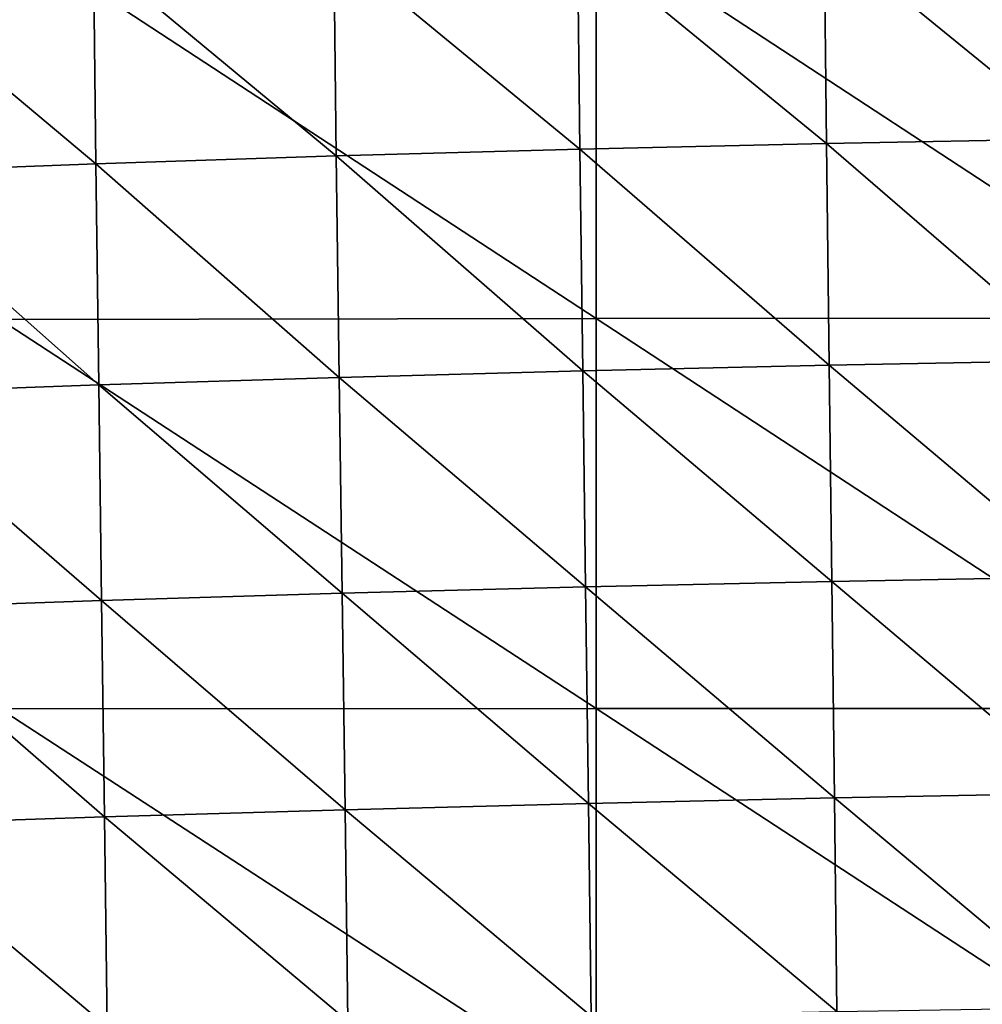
# Model space of a CAD drawing. Header units: millimetres. Extents: x 0 to 484, y -157 to 583.
# Tile 25 of 78: x 60 to 119, y 201 to 261. Entities that reach past the tile are written whole.
import ezdxf

# ---------------------------------------------------------------- set-up
doc = ezdxf.new("R2010")
doc.units = ezdxf.units.MM
doc.layers.add('Layer 01', color=7, linetype='Continuous', true_color=0x000000)

msp = doc.modelspace()

# ---------------------------------------------------------------- linework, layer by layer
at = {"layer": 'Layer 01'}
for points in [[(58.644, 266.78, 370.342), (95.308, 242.787, 371.433), (58.643, 242.731, 372.386)], [(58.644, 266.78, 370.342), (95.31, 266.832, 369.393), (95.308, 242.787, 371.433)], [(95.31, 266.832, 369.393), (131.98, 242.813, 370.788), (95.308, 242.787, 371.433)], [(95.31, 266.832, 369.393), (131.981, 266.847, 368.741), (131.98, 242.813, 370.788)], [(124.815, 253.838, 485.772), (124.705, 266.737, 484.579), (109.352, 266.458, 481.771)], [(94.309, 253.205, 479.325), (94.168, 266.106, 478.386), (79.171, 265.687, 474.343)], [(109.481, 253.556, 482.831), (109.352, 266.458, 481.771), (94.168, 266.106, 478.386)], [(109.481, 253.556, 482.831), (94.168, 266.106, 478.386), (94.309, 253.205, 479.325)], [(124.815, 253.838, 485.772), (109.352, 266.458, 481.771), (109.481, 253.556, 482.831)], [(79.319, 252.79, 475.185), (79.171, 265.687, 474.343), (64.369, 265.193, 469.541)], [(94.309, 253.205, 479.325), (79.171, 265.687, 474.343), (79.319, 252.79, 475.185)], [(64.518, 252.307, 470.324), (64.369, 265.193, 469.541), (49.847, 264.612, 463.861)], [(79.319, 252.79, 475.185), (64.369, 265.193, 469.541), (64.518, 252.307, 470.324)], [(64.518, 252.307, 470.324), (49.847, 264.612, 463.861), (49.981, 251.744, 464.649)], [(109.642, 239.913, 483.781), (109.481, 253.556, 482.831), (94.309, 253.205, 479.325)], [(124.955, 240.196, 486.855), (124.815, 253.838, 485.772), (109.481, 253.556, 482.831)], [(124.955, 240.196, 486.855), (109.481, 253.556, 482.831), (109.642, 239.913, 483.781)], [(79.498, 239.163, 475.924), (79.319, 252.79, 475.185), (64.518, 252.307, 470.324)], [(94.484, 239.567, 480.156), (94.309, 253.205, 479.325), (79.319, 252.79, 475.185)], [(94.484, 239.567, 480.156), (79.319, 252.79, 475.185), (79.498, 239.163, 475.924)], [(109.642, 239.913, 483.781), (94.309, 253.205, 479.325), (94.484, 239.567, 480.156)], [(64.696, 238.696, 471.018), (64.518, 252.307, 470.324), (49.981, 251.744, 464.649)], [(79.498, 239.163, 475.924), (64.518, 252.307, 470.324), (64.696, 238.696, 471.018)], [(64.696, 238.696, 471.018), (49.981, 251.744, 464.649), (50.14, 238.159, 465.366)], [(58.643, 242.731, 372.386), (95.307, 218.78, 373.477), (58.641, 218.769, 374.428)], [(58.643, 242.731, 372.386), (95.308, 242.787, 371.433), (95.307, 218.78, 373.477)], [(95.308, 242.787, 371.433), (131.979, 218.784, 372.839), (95.307, 218.78, 373.477)], [(95.308, 242.787, 371.433), (131.98, 242.813, 370.788), (131.979, 218.784, 372.839)], [(125.103, 226.89, 487.757), (124.955, 240.196, 486.855), (109.642, 239.913, 483.781)], [(94.665, 226.266, 480.838), (94.484, 239.567, 480.156), (79.498, 239.163, 475.924)], [(109.811, 226.606, 484.566), (109.642, 239.913, 483.781), (94.484, 239.567, 480.156)], [(109.811, 226.606, 484.566), (94.484, 239.567, 480.156), (94.665, 226.266, 480.838)], [(125.103, 226.89, 487.757), (109.642, 239.913, 483.781), (109.811, 226.606, 484.566)], [(79.684, 225.873, 476.531), (79.498, 239.163, 475.924), (64.696, 238.696, 471.018)], [(94.665, 226.266, 480.838), (79.498, 239.163, 475.924), (79.684, 225.873, 476.531)], [(64.879, 225.423, 471.595), (64.696, 238.696, 471.018), (50.14, 238.159, 465.366)], [(79.684, 225.873, 476.531), (64.696, 238.696, 471.018), (64.879, 225.423, 471.595)], [(64.879, 225.423, 471.595), (50.14, 238.159, 465.366), (50.3, 224.912, 465.982)], [(125.25, 213.571, 488.53), (125.103, 226.89, 487.757), (109.811, 226.606, 484.566)], [(94.843, 212.94, 481.425), (94.665, 226.266, 480.838), (79.684, 225.873, 476.531)], [(109.978, 213.279, 485.239), (109.811, 226.606, 484.566), (94.665, 226.266, 480.838)], [(109.978, 213.279, 485.239), (94.665, 226.266, 480.838), (94.843, 212.94, 481.425)], [(125.25, 213.571, 488.53), (109.811, 226.606, 484.566), (109.978, 213.279, 485.239)], [(79.865, 212.551, 477.059), (79.684, 225.873, 476.531), (64.879, 225.423, 471.595)], [(94.843, 212.94, 481.425), (79.684, 225.873, 476.531), (79.865, 212.551, 477.059)], [(65.057, 212.111, 472.108), (64.879, 225.423, 471.595), (50.3, 224.912, 465.982)], [(65.057, 212.111, 472.108), (50.3, 224.912, 465.982), (50.455, 211.616, 466.544)], [(79.865, 212.551, 477.059), (64.879, 225.423, 471.595), (65.057, 212.111, 472.108)], [(58.641, 218.769, 374.428), (95.307, 218.78, 373.477), (95.305, 194.891, 375.518)], [(95.307, 218.78, 373.477), (131.978, 194.814, 374.891), (95.305, 194.891, 375.518)], [(95.307, 218.78, 373.477), (131.979, 218.784, 372.839), (131.978, 194.814, 374.891)], [(58.641, 218.769, 374.428), (95.305, 194.891, 375.518), (58.64, 195.008, 376.46)], [(125.384, 200.374, 489.191), (125.25, 213.571, 488.53), (109.978, 213.279, 485.239)], [(95.003, 199.851, 481.935), (94.843, 212.94, 481.425), (79.865, 212.551, 477.059)], [(110.128, 200.128, 485.818), (109.978, 213.279, 485.239), (94.843, 212.94, 481.425)], [(110.128, 200.128, 485.818), (94.843, 212.94, 481.425), (95.003, 199.851, 481.935)], [(125.384, 200.374, 489.191), (109.978, 213.279, 485.239), (110.128, 200.128, 485.818)], [(65.215, 199.178, 472.565), (65.057, 212.111, 472.108), (50.455, 211.616, 466.544)], [(80.028, 199.535, 477.524), (79.865, 212.551, 477.059), (65.057, 212.111, 472.108)], [(80.028, 199.535, 477.524), (65.057, 212.111, 472.108), (65.215, 199.178, 472.565)], [(95.003, 199.851, 481.935), (79.865, 212.551, 477.059), (80.028, 199.535, 477.524)], [(65.215, 199.178, 472.565), (50.455, 211.616, 466.544), (50.593, 198.779, 467.049)]]:
    msp.add_3dface(points, dxfattribs=at)

doc.saveas('drawing.dxf')
